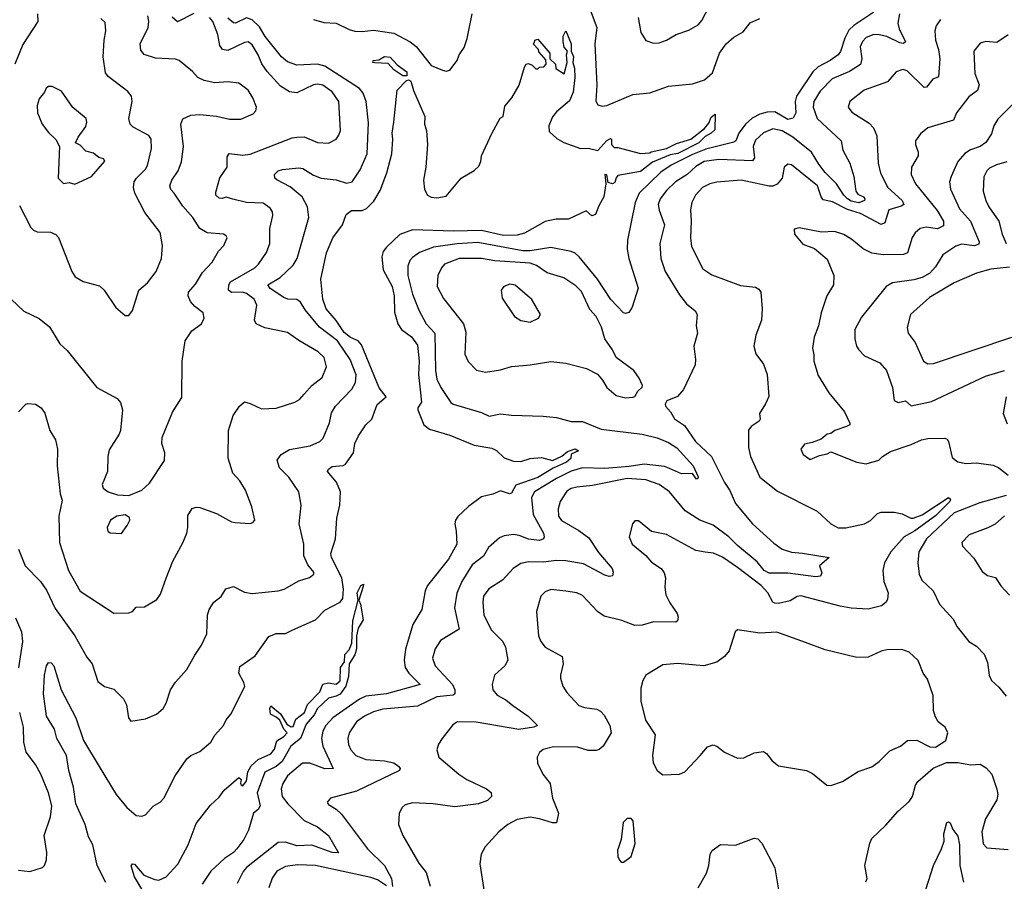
# Model space of a CAD drawing. Extents: x 1443846 to 1577407, y 839182 to 927291.
# Tile 96 of 256: x 1449641 to 1454914, y 874601 to 879214. Entities that reach past the tile are written whole.
import ezdxf

# ---------------------------------------------------------------- set-up
doc = ezdxf.new("R2010")
doc.units = 0

msp = doc.modelspace()

# ---------------------------------------------------------------- linework, layer by layer
at = {"layer": '0CON20XD'}
for points in [[(1452696.4, 879266.4), (1452731.7, 879171.7), (1452721.3, 879085), (1452732.6, 878862.6), (1452727.2, 878777.2), (1452737.6, 878757.6), (1452760.9, 878750.9), (1452786.2, 878755), (1452925, 878812.7), (1453015, 878822.5), (1453115, 878857.5), (1453245, 878870), (1453307.8, 878892.2), (1453350.9, 878929.1), (1453388.5, 879035), (1453425, 879084.3), (1453465, 879119.4), (1453515, 879148.6), (1453553.4, 879196.6), (1453605, 879219.5)], [(1452952.5, 879225), (1452967.5, 879145), (1452995, 879103.3), (1453035, 879088), (1453065, 879090.8), (1453105, 879104.3), (1453156.7, 879135), (1453225, 879158.6), (1453275, 879186), (1453295, 879208.8), (1453333.5, 879285)], [(1449596.4, 877716.4), (1449663.1, 877653.1), (1449745, 877613.1), (1449800, 877570), (1449855, 877478.8), (1449895, 877442.5), (1450053.8, 877245), (1450163.3, 877185), (1450180.8, 877165), (1450191.4, 877125), (1450180, 877015), (1450173.1, 876995), (1450119.3, 876910.7), (1450111.9, 876875), (1450111.4, 876795), (1450082.5, 876725), (1450087.5, 876705), (1450115, 876686.7), (1450165, 876670.4), (1450225, 876666.5), (1450295.3, 876694.7), (1450335, 876732), (1450415.8, 876854.2), (1450417.5, 876895), (1450402.5, 876945), (1450403.2, 876976.8), (1450458.3, 877111.7), (1450508.3, 877191.7), (1450510, 877385), (1450526.2, 877495), (1450562.3, 877547.7), (1450613.9, 877586.1), (1450628, 877615), (1450624, 877645), (1450578.3, 877678.3), (1450555.4, 877705.4), (1450542.2, 877735), (1450544.5, 877755), (1450581.9, 877798.1), (1450619.6, 877860.4), (1450671.9, 877915), (1450705.8, 877975), (1450734, 878005), (1450751.2, 878045), (1450747, 878057), (1450732.5, 878065), (1450645, 878072.5), (1450606, 878095), (1450567.1, 878155), (1450514.4, 878215), (1450467.1, 878285), (1450449.4, 878305), (1450445.6, 878325), (1450455, 878354), (1450490, 878405), (1450506.6, 878453.4), (1450517.8, 878535), (1450504, 878655), (1450515, 878683.3), (1450557.3, 878702.7), (1450605, 878707.1), (1450695, 878696.9), (1450765, 878681.4), (1450825, 878680.8), (1450890.3, 878709.7), (1450905.7, 878725), (1450909.4, 878745), (1450890, 878795), (1450865, 878836), (1450814, 878874), (1450755, 878881.9), (1450685, 878875.7), (1450628.3, 878888.3), (1450595, 878904.3), (1450566.2, 878936.2), (1450495, 878996), (1450475, 879002), (1450367.7, 879007.7), (1450308, 879028), (1450289.8, 879049.8), (1450285.6, 879085), (1450328.1, 879171.9), (1450332.4, 879205), (1450327.6, 879235)], [(1449735.7, 879245), (1449736.9, 879205), (1449658.1, 879081.9), (1449615, 878975.8)], [(1449635, 877113.8), (1449673.3, 877155), (1449685, 877159.2), (1449725, 877156), (1449755.5, 877135.5), (1449775, 877107.5), (1449802.5, 877015), (1449833.1, 876965), (1449843.5, 876915), (1449841.1, 876825), (1449857.9, 876675), (1449867.9, 876642.1), (1449850.6, 876555), (1449854.6, 876414.6), (1449901.8, 876265), (1449964.6, 876154.6), (1450145, 876036.2), (1450225, 876038.8), (1450244.1, 876045.9), (1450265, 876068.8), (1450309.5, 876070.5), (1450375, 876110), (1450395, 876137.5), (1450425.6, 876224.4), (1450461.4, 876315), (1450515, 876413.3), (1450535.7, 876465), (1450541.9, 876495), (1450541.3, 876558.7), (1450565, 876596), (1450585, 876604), (1450605, 876602.5), (1450695, 876569.6), (1450775, 876525.5), (1450795, 876521.5), (1450875, 876516), (1450889.2, 876520.8), (1450900, 876535), (1450884.3, 876605), (1450849.2, 876695), (1450820, 876745), (1450782.9, 876785), (1450756.4, 876866.4), (1450759.2, 877015), (1450784.6, 877095.4), (1450817.5, 877145), (1450845, 877166.9), (1450875, 877159.5), (1450935, 877130.9), (1451015, 877133.5), (1451115, 877165.7), (1451139.2, 877180.8), (1451165, 877208), (1451205.6, 877255), (1451261.2, 877298.8), (1451284.6, 877355), (1451271.8, 877405), (1451238.5, 877435), (1451135.3, 877495.3), (1451075, 877539.1), (1450954.1, 877564.1), (1450907.5, 877585), (1450897.8, 877605), (1450910.8, 877685), (1450896.9, 877716.9), (1450855, 877748.1), (1450834.2, 877754.2), (1450775, 877752.7), (1450758.9, 877765), (1450760, 877795), (1450769.5, 877810.5), (1450900.5, 877885), (1450920.4, 877905), (1450962.2, 877967.8), (1450979.6, 878015), (1450979.6, 878095), (1450995.6, 878165), (1450994.2, 878185), (1450982.5, 878205), (1450945, 878231.5), (1450855, 878235.3), (1450782.8, 878252.7), (1450745.6, 878264.4), (1450725, 878255.7), (1450708.3, 878258.3), (1450692, 878275), (1450690.3, 878290.3), (1450712.1, 878367.9), (1450751.1, 878425), (1450751.1, 878478.9), (1450762.8, 878497.2), (1450835, 878489.1), (1450875, 878493.3), (1451099.4, 878580.6), (1451125, 878585.6), (1451165, 878586.7), (1451235, 878556.7), (1451295, 878552), (1451335.8, 878575), (1451350.6, 878595), (1451358.9, 878621.1), (1451350, 878775), (1451315, 878827.1), (1451265, 878863.1), (1451235, 878868.2), (1451215, 878864.6), (1451125, 878822.7), (1451085, 878827.3), (1451037.8, 878857.7), (1450966.9, 878936.9), (1450938.2, 878978.2), (1450918.2, 879025), (1450885, 879080), (1450865, 879094.5), (1450845, 879090.9), (1450755, 879048), (1450726.9, 879055), (1450712.9, 879075), (1450701.3, 879135), (1450674.4, 879204.4), (1450657.1, 879225)], [(1450225, 877630), (1450243.9, 877656.1), (1450278, 877765), (1450325, 877805.8), (1450371.4, 877865), (1450400.5, 877935), (1450406.2, 878005), (1450392.5, 878075), (1450310.9, 878180.9), (1450256.7, 878285), (1450250, 878315), (1450254.2, 878345), (1450265.8, 878365), (1450315, 878414.3), (1450325, 878433.8), (1450346.7, 878525), (1450345.5, 878575), (1450333.1, 878593.1), (1450247.6, 878637.6), (1450231.4, 878655), (1450224.4, 878685), (1450243.5, 878775), (1450240, 878805), (1450219.2, 878829.2), (1450115, 878909.4), (1450099.8, 878929.8), (1450087.5, 879015), (1450093.6, 879105), (1450101.9, 879155), (1450098.3, 879198.3), (1450075, 879220.8)], [(1450573.3, 879246.7), (1450485, 879202.2), (1450457.7, 879227.7)], [(1450577.8, 875812.2), (1450614.5, 875865.5), (1450642.9, 875925), (1450647.1, 876025), (1450655.8, 876055), (1450681.2, 876095), (1450718.8, 876125), (1450745, 876166.7), (1450785, 876178.8), (1450845, 876148), (1450885, 876141.4), (1451025, 876155.7), (1451056.7, 876165), (1451135, 876210), (1451193, 876227), (1451216, 876245), (1451216, 876255), (1451184.7, 876294.7), (1451163, 876343), (1451162.9, 876405), (1451137.8, 876515), (1451148.1, 876615), (1451135.6, 876685), (1451082.5, 876765), (1451032.9, 876815), (1451020, 876855), (1451040.5, 876885), (1451085, 876913.4), (1451197.2, 876932.8), (1451247.5, 876955), (1451266.7, 876973.3), (1451299.2, 877055), (1451310.9, 877109.1), (1451332.9, 877145), (1451419.6, 877235), (1451438.6, 877271.4), (1451442.6, 877312.6), (1451410, 877395), (1451342.9, 877495), (1451246.9, 877566.9), (1451170.3, 877660.3), (1451145, 877700.6), (1451125, 877715.4), (1451077.5, 877717.5), (1451055, 877726.2), (1450982.8, 877775), (1450969.2, 877795), (1451035, 877832.7), (1451105, 877900), (1451127.3, 877935), (1451190, 878155), (1451182.4, 878212.4), (1451152.7, 878265), (1451088.4, 878318.4), (1451017.2, 878357.2), (1451008, 878365), (1451006, 878385), (1451025.6, 878404.4), (1451047.4, 878412.6), (1451135, 878420.5), (1451157.3, 878417.3), (1451215, 878380.6), (1451255, 878365.9), (1451335.8, 878355.8), (1451391.9, 878338.1), (1451422, 878345), (1451465, 878409.2), (1451502.3, 878495), (1451508.6, 878661.4), (1451495.5, 878775), (1451480.2, 878820.2), (1451460.6, 878845), (1451275, 878965.6), (1451236.1, 878976.1), (1451125, 878969.6), (1451075, 878988.7), (1451042.7, 879015), (1450955, 879124.7), (1450925.4, 879175.4), (1450885, 879213), (1450855, 879223.9), (1450795.6, 879195.6), (1450785, 879196.9), (1450755, 879222)], [(1451215, 879215.4), (1451269.1, 879199.1), (1451335, 879195.4), (1451405, 879161.2), (1451435, 879153.2), (1451475, 879150.9), (1451535, 879157.8), (1451645, 879140.9), (1451732, 879095), (1451765, 879070), (1451845, 878968.6), (1451905, 878942.9), (1451925, 878938.6), (1451945, 878944), (1451984.3, 878995), (1451994.3, 879025), (1452020.6, 879065), (1452037.2, 879112.8), (1452064.3, 879245)], [(1454216.1, 879253.9), (1454108, 879182), (1454081.9, 879158.1), (1454059.4, 879115), (1454036.4, 879043.6), (1454024, 879026), (1453981.3, 878995), (1453917.8, 878962.2), (1453889.5, 878935), (1453801.2, 878805), (1453793.7, 878775), (1453798.2, 878715), (1453783.1, 878686.9), (1453755, 878679.5), (1453685, 878720.5), (1453645, 878719.4), (1453605, 878708.3), (1453563.4, 878686.6), (1453528, 878655), (1453492.9, 878607.1), (1453475.9, 878565), (1453465, 878558.2), (1453315, 878520), (1453245, 878492.8), (1453129.7, 878435), (1453075, 878398.2), (1452958.2, 878285), (1452937.2, 878235), (1452896, 878034), (1452894.7, 877984.7), (1452902.5, 877935), (1452953.8, 877776.2), (1452921.4, 877675), (1452904.1, 877645.9), (1452885, 877640), (1452875, 877644.2), (1452807.5, 877715), (1452734.8, 877824.8), (1452636.6, 877945), (1452615, 877963.9), (1452595, 877972), (1452485, 877994.7), (1452375, 877975.9), (1452335, 877975.5), (1452095, 878020.7), (1451983, 878013), (1451856.2, 877995), (1451782.3, 877967.7), (1451745, 877940.4), (1451731.1, 877925), (1451719.1, 877895), (1451718.9, 877845), (1451745, 877744.2), (1451780.5, 877655), (1451817.3, 877585), (1451863.8, 877535), (1451867.5, 877335), (1451875, 877290), (1451895.4, 877245), (1451950, 877165), (1451962.9, 877155), (1452115, 877110), (1452155, 877091.9), (1452215, 877103.8), (1452275, 877095.6), (1452445, 877091.1), (1452515, 877083.3), (1452595, 877062.9), (1452655, 877062.5), (1452755, 877021.2), (1452975, 876994.7), (1453055.7, 876975.7), (1453115, 876950.6), (1453161.1, 876921.1), (1453248.6, 876825), (1453275, 876766.7), (1453273, 876757), (1453265, 876753.8), (1453243.4, 876783.4), (1453185, 876782), (1453120.4, 876810.4), (1453095, 876820.9), (1452984.8, 876834.8), (1452905, 876821), (1452775, 876810.9), (1452655, 876814.4), (1452595, 876795.8), (1452515, 876756.7), (1452398.8, 876685), (1452381.6, 876655), (1452390.4, 876565), (1452445.9, 876465), (1452450.5, 876445), (1452446.2, 876433.8), (1452425, 876426.2), (1452365, 876431.6), (1452315, 876452.5), (1452285, 876457.1), (1452235, 876450.5), (1452211.2, 876438.8), (1452151.7, 876388.3), (1452125, 876341.9), (1452064.7, 876295.3), (1452008.2, 876205), (1451982.7, 876142.7), (1451969.6, 876065), (1451995, 875950), (1451895, 875889.2), (1451866.7, 875845), (1451851.5, 875795), (1451865.6, 875755), (1451958.8, 875655), (1451971.2, 875625), (1451971.4, 875605), (1451962.5, 875597.5), (1451875, 875588.8), (1451771.3, 875538.7), (1451585, 875522), (1451535, 875508.8), (1451487.3, 875485), (1451445, 875453.9), (1451405.3, 875394.7), (1451398.5, 875365), (1451402.3, 875332.3), (1451414.2, 875304.2), (1451440.6, 875275), (1451495, 875252.7), (1451595.2, 875245.2), (1451643.8, 875235), (1451670.8, 875215), (1451678, 875205), (1451675.6, 875194.4), (1451445, 875082.7), (1451305, 875046.2), (1451286.7, 875025), (1451295, 875011.2), (1451335, 874987.5), (1451365, 874960), (1451504.2, 874774.2), (1451595, 874684.3), (1451632.7, 874615), (1451636.9, 874573.1)], [(1454352.3, 879245), (1454344.8, 879195), (1454351.9, 879165), (1454385.4, 879095), (1454375, 879086.7), (1454355, 879090.5), (1454285, 879123.4), (1454245, 879133.3), (1454215, 879134.2), (1454175, 879118.2), (1454155, 879097.8), (1454141.5, 879068.5), (1454151.3, 879005), (1454145, 878973.1), (1454085, 878936.6), (1453992.2, 878897.7), (1453928.2, 878831.8), (1453894.1, 878775), (1453890, 878745), (1453911.2, 878685), (1454040.5, 878565), (1454049.3, 878515), (1454086.8, 878445), (1454108.5, 878375), (1454119.2, 878295), (1454130.5, 878280.5), (1454160.7, 878265), (1454167.5, 878255), (1454165.2, 878245), (1454135, 878234.1), (1454095, 878243), (1454075, 878254.8), (1454054.8, 878275), (1454015.3, 878335), (1453955.6, 878395.6), (1453921, 878441), (1453881.6, 878505), (1453782.4, 878585), (1453725, 878618.2), (1453675, 878630), (1453625, 878608.1), (1453581.8, 878568.2), (1453570, 878535), (1453576.1, 878473.9), (1453565, 878457.8), (1453385.2, 878465.2), (1453306.2, 878453.8), (1453261.8, 878428.2), (1453215.5, 878384.5), (1453152.7, 878345), (1453105, 878300), (1453070.8, 878255), (1453061.1, 878225), (1453065, 878193.8), (1453094.6, 878115), (1453069.6, 878015), (1453075.5, 877935), (1453097.5, 877865), (1453175, 877740), (1453212.4, 877692.4), (1453259.2, 877655), (1453269.2, 877635), (1453264.2, 877575), (1453271.4, 877535), (1453251.9, 877465), (1453260.8, 877395), (1453258.8, 877365), (1453195.5, 877234.5), (1453163.6, 877196.4), (1453107, 877173), (1453097.5, 877155), (1453100, 877145), (1453126, 877115), (1453147.3, 877077.3), (1453201.7, 877041.7), (1453260.5, 876955), (1453345.7, 876875.7), (1453415.7, 876735), (1453443.8, 876693.8), (1453475, 876623.6), (1453565.4, 876515), (1453680.5, 876410.5), (1453725, 876379.4), (1453775, 876362.7), (1453833.2, 876356.8), (1453976.2, 876335), (1453925, 876290), (1453937, 876253), (1453930, 876235), (1453905, 876231.1), (1453755, 876250.8), (1453655, 876250.6), (1453628.4, 876265), (1453590.8, 876310.8), (1453485, 876398.3), (1453438.3, 876445), (1453355, 876507.1), (1453284, 876534), (1453204.4, 876585), (1453121.1, 876685), (1453065.9, 876725.9), (1452995, 876750.5), (1452895, 876757.2), (1452709.5, 876719.5), (1452625, 876710.7), (1452595, 876703.2), (1452571.3, 876688.7), (1452534.6, 876635), (1452525.3, 876595), (1452526.9, 876555), (1452542.4, 876532.4), (1452635, 876479.6), (1452688.8, 876438.8), (1452740.4, 876360.4), (1452814.4, 876275), (1452820, 876255), (1452815, 876236.7), (1452797.1, 876232.9), (1452775, 876239.5), (1452660.5, 876300.5), (1452565, 876317.1), (1452515, 876318.8), (1452445, 876309.2), (1452365, 876310.6), (1452325, 876301.6), (1452284.4, 876275.6), (1452226.4, 876213.6), (1452152.8, 876167.2), (1452125, 876128), (1452120.4, 876095), (1452127.3, 876025), (1452168.2, 875945), (1452227.8, 875885), (1452241.9, 875855), (1452254.3, 875785), (1452239.2, 875755), (1452184.2, 875705), (1452170.8, 875655), (1452174.2, 875625), (1452197.6, 875597.6), (1452245, 875573.1), (1452281.2, 875541.2), (1452364, 875485), (1452413.8, 875435), (1452394.3, 875425.7), (1452314, 875414), (1452085, 875452.7), (1451985, 875454.4), (1451961.4, 875438.6), (1451904.3, 875365), (1451884.2, 875335), (1451874, 875305), (1451886, 875265), (1451992.9, 875175), (1452035, 875146.5), (1452141.2, 875095), (1452165.5, 875075.5), (1452167.5, 875055), (1452146.7, 875033.3), (1452097.5, 875015), (1451971.1, 874998.9), (1451855, 875015.4), (1451745, 875021.1), (1451705, 875010), (1451689.2, 874995), (1451672.5, 874965), (1451668.9, 874905), (1451693.1, 874845), (1451778.3, 874698.3), (1451818.3, 874648.3), (1451840, 874575)], [(1454571.9, 879215), (1454548.6, 879181.4), (1454541.5, 879155), (1454546.2, 879105), (1454562.7, 879055), (1454568.2, 879005), (1454562.7, 878907.3), (1454531.4, 878895), (1454497.9, 878852.1), (1454485, 878850), (1454395, 878937.5), (1454375, 878947.1), (1454365, 878945.7), (1454335.5, 878934.5), (1454288.8, 878881.2), (1454164.3, 878835.8), (1454087.1, 878775), (1454077.5, 878745), (1454098, 878718), (1454190.7, 878660.7), (1454213.3, 878635), (1454231.7, 878591.7), (1454238.2, 878445), (1454251.8, 878391.8), (1454291.1, 878315), (1454366.5, 878245), (1454375.7, 878225), (1454362, 878215), (1454295.8, 878195), (1454275, 878126), (1454255, 878116.4), (1454145, 878176.7), (1454075, 878198.4), (1453995, 878239.5), (1453945, 878250), (1453933.4, 878265), (1453914.6, 878325), (1453775, 878437.5), (1453755, 878440), (1453736, 878425), (1453724.4, 878365), (1453697, 878333), (1453675, 878322.9), (1453655, 878323.1), (1453504.7, 878355.3), (1453375, 878344.1), (1453338, 878335), (1453297.5, 878315), (1453259.6, 878275), (1453240.8, 878235), (1453233.9, 878195), (1453237.9, 878135), (1453233.8, 878045), (1453239.1, 877999.1), (1453299.8, 877879.8), (1453348.3, 877848.3), (1453501.5, 877791.5), (1453580.9, 877780.9), (1453600.3, 877770.3), (1453610.8, 877755), (1453618.1, 877665), (1453613.3, 877605), (1453584.4, 877525), (1453573.1, 877465), (1453584.3, 877425), (1453625, 877370), (1453644.2, 877314.2), (1453653.6, 877196.4), (1453635, 877157.5), (1453603.8, 877105), (1453606.2, 877075), (1453601.2, 877065), (1453558.1, 877035), (1453543.8, 877016.2), (1453543.9, 876923.9), (1453555.4, 876875), (1453604.5, 876765), (1453699.1, 876689.1), (1453912.7, 876582.7), (1453985, 876514.2), (1454025, 876493.1), (1454065, 876492.7), (1454165, 876514.7), (1454198, 876532), (1454235, 876569.4), (1454255, 876577.8), (1454325, 876577.5), (1454367.4, 876567.4), (1454413.3, 876545), (1454425.6, 876545.6), (1454475, 876563), (1454615, 876655.2), (1454627.1, 876647.1), (1454621.8, 876635), (1454545, 876558.1), (1454435, 876476.7), (1454377.8, 876445), (1454307.3, 876365), (1454272.7, 876305), (1454264.5, 876265), (1454268.9, 876205), (1454292.2, 876145), (1454288.8, 876111.2), (1454281.2, 876095), (1454256.2, 876075), (1454185, 876058.2), (1454095, 876063.1), (1454035, 876073.4), (1453825, 876129.2), (1453805, 876125.5), (1453767.1, 876102.9), (1453705, 876087.9), (1453685, 876088.9), (1453675, 876095.8), (1453647.3, 876145), (1453611.5, 876185), (1453485, 876280), (1453405, 876336.5), (1453357.2, 876357.2), (1453312.6, 876362.6), (1453261.4, 876371.4), (1453105, 876457.8), (1453025, 876474.2), (1452955, 876531.2), (1452935, 876530), (1452923.8, 876515), (1452904.3, 876445), (1452920.6, 876405), (1452994, 876345), (1453025, 876310), (1453076.2, 876275), (1453093, 876253), (1453100, 876225), (1453096.5, 876175), (1453102.1, 876135), (1453122.1, 876092.1), (1453162.2, 876035), (1453168.1, 876015), (1453164.3, 875995.7), (1453155, 875988.6), (1453035, 875990.5), (1452975, 875971.4), (1452935, 875970), (1452866.1, 875996.1), (1452770.4, 876020.4), (1452734.6, 876044.6), (1452655, 876131.4), (1452625, 876144.4), (1452565.7, 876154.3), (1452485, 876162.9), (1452455, 876150.8), (1452432.4, 876127.6), (1452408.6, 876045), (1452419.6, 875915), (1452432.2, 875885), (1452455.7, 875855), (1452545.7, 875805), (1452551.9, 875765), (1452536.5, 875705), (1452537.4, 875687.4), (1452550, 875645), (1452571.1, 875611.1), (1452635, 875542.7), (1452665, 875531.8), (1452732, 875522), (1452751.1, 875511.1), (1452770.7, 875490.7), (1452801.4, 875435), (1452809.4, 875395), (1452766.4, 875323.6), (1452745, 875305.8), (1452729.1, 875300.9), (1452685, 875300.8), (1452627.9, 875317.9), (1452498.9, 875321.1), (1452445, 875305.5), (1452425, 875290.8), (1452412.2, 875265), (1452413.2, 875233.2), (1452442, 875175), (1452481.4, 875125), (1452495.3, 875045.3), (1452526.7, 874965), (1452515.8, 874914.2), (1452495, 874913.1), (1452425.3, 874935.3), (1452375, 874943.8), (1452305, 874930.9), (1452254.7, 874905.3), (1452206.9, 874865), (1452134.6, 874785.4), (1452112.5, 874745), (1452104.3, 874695), (1452128.5, 874545)], [(1450102.5, 874595), (1450055.6, 874685), (1450031.9, 874795), (1450008.8, 874838.8), (1449991.3, 874905), (1449941, 875015), (1449928.5, 875105), (1449903.6, 875193.6), (1449891.4, 875275), (1449839.8, 875365), (1449826.4, 875415), (1449784.6, 875485), (1449767.8, 875605), (1449772.7, 875705), (1449783.8, 875755), (1449795, 875772), (1449810, 875770), (1449823.1, 875755), (1449861.8, 875625), (1449941.1, 875475), (1449982.1, 875355), (1450065.4, 875215), (1450156.9, 875065), (1450215, 874996.2), (1450265, 874953.3), (1450295, 874950), (1450313.6, 874956.4), (1450355, 875003.3), (1450392.5, 875025), (1450413.3, 875045), (1450474, 875165), (1450535, 875256), (1450556.7, 875275), (1450605, 875296.2), (1450665, 875346.2), (1450686.4, 875383.6), (1450732, 875435), (1450746, 875465), (1450772, 875495), (1450847.2, 875642.8), (1450841.8, 875665), (1450813.5, 875715), (1450819.8, 875750.2), (1450901.8, 875808.2), (1450975, 875911.9), (1451015, 875926.7), (1451065, 875927.3), (1451103.2, 875946.8), (1451225, 876000.4), (1451275, 876053.1), (1451356.7, 876095), (1451372.2, 876115), (1451374.8, 876165.2), (1451365.9, 876225), (1451311, 876335), (1451306.3, 876355), (1451331.6, 876435), (1451339.6, 876545), (1451355.4, 876615), (1451359.5, 876685), (1451337.2, 876737.2), (1451290, 876795), (1451295, 876808.1), (1451315, 876821.5), (1451372.4, 876827.6), (1451385, 876834.4), (1451428.2, 876895), (1451435.9, 876945), (1451454.4, 876985.6), (1451494.7, 877045.3), (1451527.1, 877075), (1451556, 877154), (1451603.8, 877195), (1451566.7, 877243.3), (1451472.1, 877472.1), (1451453.9, 877495), (1451412.7, 877512.7), (1451379.1, 877539.1), (1451335, 877603.6), (1451281.9, 877665), (1451265, 877716.7), (1451253.1, 877825), (1451283.4, 877965), (1451317.5, 878045), (1451369.2, 878115), (1451390, 878170), (1451418.2, 878191.8), (1451475, 878192.2), (1451497.6, 878202.4), (1451538, 878242), (1451571, 878299), (1451606.4, 878393.6), (1451634.1, 878495), (1451640, 878575), (1451635.6, 878605.6), (1451644.5, 878664.5), (1451662.7, 878837.3), (1451711.9, 878888.1), (1451725, 878891.9), (1451735.2, 878885.2), (1451750, 878835), (1451810.9, 878695), (1451809.2, 878655), (1451818.8, 878618.8), (1451824.2, 878545), (1451815.5, 878425), (1451803.8, 878355), (1451808.9, 878305), (1451824.4, 878275), (1451845, 878263.3), (1451875, 878259.6), (1451925, 878268.6), (1452006, 878365), (1452075, 878406), (1452100.5, 878429.5), (1452111.2, 878455), (1452114.2, 878485.8), (1452170, 878605), (1452214, 878686), (1452230, 878695), (1452238.3, 878751.7), (1452276.7, 878795), (1452315.9, 878864.1), (1452345, 878960), (1452353.6, 878976.4), (1452365, 878980), (1452385, 878970), (1452405, 878950), (1452415, 878950), (1452425, 878960), (1452448.3, 878961.7), (1452460, 878975), (1452458.3, 878998.3), (1452421.7, 879041.7), (1452420, 879055), (1452390, 879085), (1452398.3, 879091.7), (1452400, 879105), (1452415, 879110), (1452480, 879035), (1452480, 879005), (1452510, 878975), (1452512.5, 878952.5), (1452556.4, 878923.6), (1452573.8, 878985), (1452569.4, 879025), (1452574, 879045), (1452556.4, 879066.4), (1452551.1, 879095), (1452551.9, 879125), (1452565, 879153.3), (1452594, 879085), (1452593.8, 879045), (1452606.8, 879015), (1452603.8, 878985), (1452612.5, 878955), (1452613.8, 878905), (1452604.7, 878825), (1452585, 878779.6), (1452515, 878720.9), (1452495, 878693.3), (1452475.5, 878645), (1452475.8, 878615), (1452517.8, 878577.8), (1452555, 878556.2), (1452643.6, 878523.6), (1452685, 878526), (1452736.4, 878513.6), (1452785, 878567.5), (1452805, 878577.5), (1452810, 878575), (1452810, 878545), (1452825, 878530), (1452845, 878530), (1452965, 878497.5), (1453015, 878501.2), (1453023.3, 878506.7), (1453105, 878524.5), (1453159.3, 878550.7), (1453236.2, 878573.8), (1453309.1, 878630.9), (1453331, 878659), (1453345, 878691.1), (1453365, 878708), (1453363.1, 878625), (1453345, 878605.4), (1453311.7, 878588.3), (1453277.9, 878555), (1453165, 878497.3), (1453125, 878489.8), (1453029.6, 878450.4), (1452965, 878400.3), (1452845, 878379.2), (1452835, 878367.5), (1452828.1, 878341.9), (1452815.8, 878334.2), (1452792, 878342), (1452785, 878382.5), (1452775, 878385.8), (1452780, 878335), (1452770, 878265), (1452742.3, 878217.7), (1452725, 878170), (1452705, 878163.8), (1452675, 878190), (1452580, 878145), (1452513.9, 878146.1), (1452455, 878134), (1452345, 878070.6), (1452305, 878060), (1452232.4, 878057.6), (1452115, 878085.1), (1451965, 878080.9), (1451745, 878089.5), (1451676.6, 878063.4), (1451605, 877996.5), (1451587.9, 877972.1), (1451580.3, 877945), (1451587.6, 877875), (1451635.3, 877785), (1451645.8, 877735), (1451647.6, 877647.6), (1451665.8, 877585), (1451685.2, 877555.2), (1451738.9, 877515), (1451771.6, 877471.6), (1451781.1, 877385), (1451776.7, 877313.3), (1451793.2, 877166.8), (1451773.3, 877135), (1451773.8, 877125), (1451804.7, 877045), (1451835, 877020.8), (1451945, 876988.7), (1452075, 876936.2), (1452170.2, 876920.2), (1452195, 876906.7), (1452235, 876868.2), (1452285, 876850.6), (1452325, 876849.1), (1452375, 876864.6), (1452435, 876870), (1452495, 876854.5), (1452545, 876877.3), (1452575, 876902), (1452615, 876915.3), (1452633.3, 876905), (1452595, 876887.5), (1452592.2, 876865), (1452570, 876845), (1452498.2, 876811.8), (1452415, 876762.5), (1452298.8, 876721.2), (1452275, 876678), (1452264.4, 876674.4), (1452215, 876690.5), (1452175, 876673.8), (1452115, 876659.4), (1452045, 876607.5), (1451987, 876553), (1451975.4, 876534.6), (1451971.2, 876515), (1451979.3, 876475), (1451981.3, 876405), (1451937.9, 876325), (1451824.2, 876185), (1451812.8, 876155), (1451794.7, 876055), (1451745.9, 875975), (1451706.5, 875843.5), (1451700, 875785), (1451704.8, 875745), (1451725.5, 875715.5), (1451786, 875655), (1451605, 875603.9), (1451495, 875591.9), (1451461.1, 875575), (1451317.8, 875475), (1451280.3, 875435), (1451264.2, 875405), (1451257.1, 875365), (1451264.3, 875325), (1451319.2, 875205), (1451275, 875202.6), (1451195, 875233.5), (1451155, 875232.7), (1451074.2, 875165), (1451050.6, 875125), (1451041.6, 875095), (1451046.2, 875055), (1451076.1, 875016.1), (1451165, 874926.9), (1451235, 874892.4), (1451294.2, 874845), (1451347.5, 874752.5), (1451315, 874755.4), (1451205, 874794.8), (1451125, 874790.4), (1451065, 874810.7), (1451025, 874807.6), (1450856.1, 874675), (1450836.8, 874653.2), (1450805, 874588.6)], [(1454935, 879133.5), (1454875, 879091.8), (1454815, 879096.2), (1454785, 879088.9), (1454750.9, 879045), (1454754.6, 878965), (1454757.1, 878925), (1454779.4, 878865), (1454771.4, 878835), (1454725, 878800.6), (1454658.9, 878715), (1454642, 878675), (1454505, 878634.3), (1454465, 878602), (1454439.2, 878565), (1454439.2, 878545), (1454453.1, 878505), (1454452.2, 878485), (1454417.5, 878425), (1454416.4, 878385), (1454439.6, 878335), (1454555, 878191.8), (1454589.6, 878135), (1454589.4, 878110.6), (1454555.7, 878094.3), (1454495, 878103.1), (1454464.2, 878095), (1454437.6, 878072.4), (1454421.7, 878048.3), (1454395.5, 877965), (1454375, 877956.1), (1454265, 877954), (1454205, 877962.9), (1454157.8, 877987.8), (1454097.5, 878037.5), (1454055, 878064.3), (1454005, 878080), (1453935, 878075.8), (1453815, 878100), (1453788.3, 878091.7), (1453790, 878065), (1453835, 878012.5), (1453898.3, 877988.3), (1453965, 877932), (1454001.4, 877845), (1453998.9, 877795), (1453964.4, 877735), (1453932.9, 877645), (1453920, 877575), (1453895.8, 877514.2), (1453886.7, 877455), (1453895, 877420), (1453894.5, 877385), (1453917.9, 877307.9), (1453975, 877216.2), (1454058.8, 877115), (1454087, 877053), (1454087.5, 877045), (1454070, 877035), (1454006.5, 877013.5), (1453985, 876998.9), (1453965, 876994), (1453932.7, 876967.3), (1453885, 876950), (1453845, 876941.2), (1453823.8, 876915), (1453836.2, 876885), (1453875, 876858.8), (1453925, 876880), (1453965, 876888.8), (1453985, 876900.8), (1454125, 876844.4), (1454175, 876835.8), (1454242.5, 876855), (1454262.5, 876875), (1454305, 876901.2), (1454415, 876939.2), (1454470, 876965), (1454505, 876971.5), (1454595, 876972.6), (1454607.5, 876967.5), (1454615.8, 876955), (1454635, 876869.4), (1454665, 876846.9), (1454708.3, 876838.3), (1454765, 876841.1), (1454855, 876828.5), (1454885, 876814.4), (1454935, 876774.5)], [(1451692.5, 878912.5), (1451645, 878945.8), (1451615, 878979.5), (1451542, 878982), (1451532.5, 878985), (1451534.4, 878995), (1451565, 878999.6), (1451595, 879016.1), (1451625, 879012.5), (1451662.6, 878972.6), (1451714.6, 878935), (1451715, 878913.8), (1451692.5, 878912.5)], [(1449935, 878333.3), (1450025.5, 878374.5), (1450096.2, 878456.2), (1450088.8, 878468.8), (1450065, 878476.7), (1450035, 878500), (1449995, 878510), (1449965, 878542.5), (1449940, 878555), (1449953.3, 878585), (1449995, 878642.5), (1450000, 878665), (1449996.2, 878685), (1449925, 878743.8), (1449865, 878831.4), (1449815, 878856.4), (1449795, 878856.7), (1449782.9, 878847.1), (1449773.3, 878825), (1449745, 878790), (1449734, 878755), (1449736.7, 878715), (1449761.2, 878655), (1449795, 878610), (1449835, 878572.5), (1449853.3, 878535), (1449846.7, 878365), (1449875, 878336.7), (1449905, 878342.5), (1449935, 878333.3)], [(1454964.5, 878765), (1454879.2, 878680.8), (1454857.8, 878645), (1454845, 878602), (1454815, 878555.8), (1454785, 878535.5), (1454733.2, 878516.8), (1454702.5, 878497.5), (1454665.9, 878454.1), (1454629.5, 878375), (1454620, 878345), (1454626.3, 878306.3), (1454675, 878201.9), (1454734.1, 878135), (1454779.6, 878025), (1454778.3, 878011.7), (1454755, 878002.7), (1454685, 878011.8), (1454655, 878002.1), (1454585, 877954.2), (1454545, 877890), (1454515, 877857.1), (1454475, 877832.9), (1454430.6, 877820.6), (1454314.7, 877805.3), (1454280.8, 877785), (1454149.4, 877620.6), (1454114.4, 877555), (1454114.3, 877505), (1454123.3, 877465), (1454135, 877446), (1454165, 877414.3), (1454246.9, 877376.9), (1454283.1, 877335), (1454316, 877245), (1454324.3, 877174.3), (1454345.9, 877164.1), (1454385, 877173.3), (1454415.8, 877145.8), (1454525, 877169.5), (1454814, 877305), (1454915, 877336.2)], [(1454927.8, 878452.3), (1454872.9, 878437.1), (1454835, 878418.8), (1454820.9, 878405), (1454805, 878373.3), (1454801.2, 878295), (1454816.2, 878245), (1454831.9, 878211.9), (1454885.9, 878135.9), (1454903.1, 878065), (1454924.7, 878015)], [(1449638.7, 878218.7), (1449700.9, 878100.9), (1449715, 878086.2), (1449735, 878078), (1449805, 878076), (1449835, 878063.8), (1449847.9, 878047.9), (1449919.2, 877865), (1449937.9, 877837.9), (1449981.3, 877811.3), (1450068.2, 877788.2), (1450092.5, 877765), (1450155, 877673.3), (1450205, 877630), (1450225, 877630)], [(1452885, 877189.2), (1452925, 877192.5), (1452935, 877196.7), (1452951.2, 877225), (1452973.9, 877246.1), (1452976, 877255), (1452959.4, 877295), (1452930.8, 877335), (1452835.3, 877405.3), (1452815, 877446.2), (1452774.3, 877505), (1452756.9, 877566.9), (1452728.5, 877625), (1452695, 877662), (1452649, 877759), (1452619.6, 877789.6), (1452555, 877831.5), (1452465, 877858.2), (1452408.6, 877898.6), (1452375, 877910.8), (1452185, 877923.5), (1452115, 877935.2), (1451995, 877936.1), (1451916.4, 877905), (1451899.1, 877885), (1451880, 877845), (1451877.1, 877785), (1451910.3, 877720.2), (1452017.3, 877585), (1452030.7, 877540.7), (1452025, 877422.5), (1452043.2, 877383.2), (1452086.6, 877336.6), (1452135, 877327.1), (1452215, 877338.8), (1452275, 877356.7), (1452374.6, 877365.4), (1452485, 877384.5), (1452565.4, 877375.4), (1452676.4, 877346.4), (1452735.6, 877315.6), (1452763, 877283), (1452785, 877243.8), (1452835, 877202), (1452885, 877189.2)], [(1454941.6, 877888.4), (1454842, 877878), (1454765, 877856.8), (1454645, 877805.4), (1454513.1, 877726.9), (1454412.5, 877635), (1454394.2, 877565), (1454399.2, 877535), (1454436.9, 877485), (1454480.8, 877385), (1454505, 877370.6), (1454535, 877372.9), (1454955, 877513.8)], [(1452375, 877594), (1452420, 877615), (1452430, 877635), (1452383.8, 877715), (1452295, 877792.9), (1452265, 877797.1), (1452233.8, 877785), (1452218.8, 877765), (1452225, 877722.5), (1452290, 877625), (1452325, 877602.5), (1452375, 877594)], [(1454924.6, 877195), (1454908.6, 877105), (1454930.3, 877050.3)], [(1454925, 876667), (1454783.9, 876626.1), (1454645, 876573.1), (1454497.8, 876435), (1454457.1, 876365), (1454451.1, 876305), (1454458.9, 876245), (1454473.1, 876213.1), (1454534.2, 876155), (1454567.1, 876085), (1454640.8, 876005), (1454662.4, 875962.4), (1454724.2, 875884.2), (1454765, 875860), (1454807.3, 875817.3), (1454825, 875772.5), (1454834.2, 875705), (1454846.7, 875675), (1454885, 875640), (1454925, 875591.2)], [(1450185, 876463.3), (1450216.7, 876505), (1450230, 876535), (1450228.3, 876548.3), (1450205, 876562.5), (1450160, 876555), (1450127.5, 876535), (1450108.8, 876495), (1450113.3, 876475), (1450125, 876466.7), (1450185, 876463.3)], [(1454915, 876556.7), (1454865, 876513.1), (1454827, 876493), (1454726.2, 876455), (1454686.7, 876415), (1454690, 876395), (1454751.3, 876331.3), (1454795, 876258.8), (1454825, 876237.5), (1454867.4, 876227.4), (1454895, 876183.3), (1454942.4, 876132.4)], [(1449635, 876378.8), (1449670.5, 876290.5), (1449751.2, 876205), (1449785, 876159.4), (1449830.7, 876060.7), (1449935.3, 875915.3), (1450000.9, 875800.9), (1450029.2, 875765), (1450059.5, 875669.5), (1450094.4, 875644.4), (1450145, 875630), (1450197.3, 875577.3), (1450213.3, 875545), (1450222.5, 875475), (1450235, 875457.5), (1450315, 875470), (1450374.1, 875495.9), (1450408.8, 875525), (1450425.8, 875555), (1450448, 875625), (1450475, 875666.2), (1450535.8, 875735), (1450577.8, 875812.2)], [(1450305, 874541.2), (1450254.7, 874624.8), (1450237, 874683), (1450245, 874694), (1450255, 874692.5), (1450305, 874633.8), (1450365, 874610), (1450385, 874607.5), (1450425, 874624), (1450488.1, 874691.9), (1450543.3, 874795), (1450585, 874910), (1450661.7, 875008.3), (1450708.1, 875051.9), (1450735, 875088.8), (1450815, 875156.7), (1450826.4, 875146.4), (1450822.5, 875125), (1450827, 875117), (1450835, 875112.5), (1450845.4, 875124.6), (1450855, 875137.5), (1450862.5, 875187.5), (1450880.6, 875219.4), (1450917.4, 875252.6), (1450985, 875283.1), (1451005, 875308.8), (1451018.1, 875351.9), (1451055.6, 875375), (1451073.3, 875395), (1451054.5, 875414.5), (1451033.3, 875463.3), (1451015, 875480), (1450984.3, 875495), (1450980, 875525), (1450985, 875540), (1451037, 875497), (1451071.4, 875441.4), (1451095, 875427.5), (1451105, 875429.2), (1451120.5, 875469.5), (1451165.3, 875505), (1451182.1, 875547.9), (1451247.8, 875615), (1451264.4, 875655.6), (1451295, 875663.7), (1451335, 875655.8), (1451356.7, 875673.3), (1451359.2, 875745), (1451380.4, 875775), (1451382.9, 875815), (1451405, 875839.5), (1451418.9, 875875), (1451424.8, 875995.2), (1451454.1, 876105), (1451448.9, 876145), (1451468.1, 876185), (1451481.7, 876191.7), (1451480.5, 876179.5), (1451457.1, 876105), (1451466.4, 876085), (1451479.6, 876000.4), (1451453.8, 875956.2), (1451445.3, 875915), (1451444.2, 875845), (1451436, 875814), (1451405.4, 875765), (1451402.4, 875697.6), (1451388.2, 875645), (1451356.6, 875603.4), (1451335, 875591.2), (1451295, 875581.9), (1451235.5, 875525), (1451217.6, 875492.4), (1451175, 875441.4), (1451144, 875366), (1451092.8, 875325), (1451047.2, 875242.8), (1451014.1, 875215.9), (1450952.9, 875185), (1450913.3, 875075), (1450928.8, 875005), (1450917.5, 874985), (1450892.5, 874965), (1450866.7, 874875), (1450841.2, 874825), (1450803.8, 874775), (1450785, 874754), (1450736.9, 874723.1), (1450665, 874654.3), (1450618, 874585)], [(1449636.6, 875743.4), (1449657.8, 875885), (1449651.5, 875935), (1449619.3, 876009.3)], [(1453985, 875114.2), (1454047.5, 875135), (1454132.1, 875187.9), (1454205, 875214), (1454245, 875242), (1454301.7, 875298.3), (1454358, 875325), (1454395, 875354.4), (1454445, 875356.9), (1454515, 875320), (1454545, 875319.2), (1454600.6, 875355), (1454612.5, 875395), (1454597.1, 875425), (1454560, 875455), (1454544, 875485), (1454536, 875515), (1454532.9, 875595), (1454503.6, 875683.6), (1454479.2, 875715), (1454453, 875783), (1454405, 875828), (1454365, 875842.5), (1454285, 875839.2), (1454255, 875832), (1454185, 875800), (1454125, 875799.2), (1453955, 875840.8), (1453849.7, 875879.7), (1453695.4, 875935.4), (1453605, 875928.5), (1453485, 875947.5), (1453473.6, 875936.4), (1453441.4, 875835), (1453415.3, 875804.7), (1453375, 875774.5), (1453305, 875754.4), (1453163.2, 875766.8), (1453085, 875759.2), (1452995, 875703.8), (1452977.5, 875675), (1452967.1, 875635), (1452968.1, 875565), (1452993, 875463), (1453044.4, 875385), (1453030, 875275), (1453034.3, 875234.3), (1453055, 875193.3), (1453085, 875170), (1453175, 875174), (1453202.7, 875187.3), (1453285.5, 875274.5), (1453325, 875320), (1453355, 875330.8), (1453375, 875324), (1453415, 875291.4), (1453485, 875260), (1453519.1, 875260.9), (1453575, 875288.6), (1453625, 875295.8), (1453641.2, 875285), (1453671.2, 875245), (1453705, 875218), (1453855, 875194), (1453887.3, 875177.3), (1453963.3, 875115), (1453985, 875114.2)], [(1449635, 874660), (1449695, 874652.9), (1449762.5, 874675), (1449774.3, 874685.7), (1449784.4, 874715.6), (1449785.6, 874755), (1449772.3, 874845), (1449806.2, 874945), (1449812.1, 875005), (1449795, 875073.8), (1449752.9, 875175), (1449725, 875226.7), (1449675, 875292.5), (1449661.9, 875345), (1449661.1, 875425), (1449640.5, 875505)], [(1454173, 874597), (1454180, 874615), (1454168, 874685), (1454194.4, 874805.6), (1454205, 874830), (1454279.7, 874900.3), (1454343.8, 874975), (1454405, 875028), (1454421.9, 875055), (1454438.9, 875115), (1454450.6, 875135), (1454533.3, 875206.7), (1454605, 875236.2), (1454665, 875237.5), (1454735, 875223.3), (1454785, 875228.6), (1454818.1, 875208.1), (1454848, 875175), (1454873.9, 875093.9), (1454880, 875065), (1454875, 875036.2), (1454813.6, 874935), (1454794.6, 874865), (1454801.1, 874801.1), (1454820.3, 874780.3), (1454935, 874771.5)], [(1452875, 874702.5), (1452915.8, 874734.2), (1452937.7, 874802.3), (1452926.7, 874925), (1452915, 874937.5), (1452895, 874936.7), (1452872.5, 874915), (1452862.5, 874825), (1452843.3, 874765), (1452843.6, 874733.6), (1452853, 874713), (1452863, 874703), (1452875, 874702.5)], [(1454493.6, 874556.4), (1454534.5, 874685.5), (1454578.2, 874775), (1454592.7, 874815), (1454591.3, 874855), (1454606.2, 874915), (1454615, 874918.9), (1454625, 874914), (1454638.8, 874878.8), (1454665, 874842.5), (1454675.3, 874795), (1454676.2, 874685), (1454695.9, 874595.9)], [(1453274, 874565), (1453319.2, 874645), (1453331.2, 874685), (1453338.1, 874745), (1453348.9, 874765), (1453395, 874797.9), (1453475, 874793.3), (1453575, 874831.2), (1453595, 874828.8), (1453616.2, 874805), (1453685, 874672.5), (1453705.7, 874555)], [(1451605, 874576.5), (1451557.7, 874607.7), (1451521.5, 874621.5), (1451225.5, 874684.5), (1451128.3, 874688.3), (1451065, 874680), (1451017.1, 874655), (1450993.3, 874616.7), (1450974.6, 874565)]]:
    msp.add_lwpolyline(points, dxfattribs=at)

doc.saveas('drawing.dxf')
